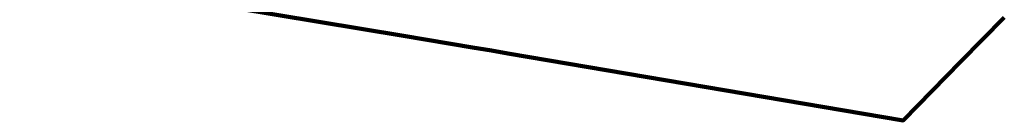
# Model space of a CAD drawing. Extents: x 152558 to 154479, y 462974 to 463683.
# Tile 54 of 256: x 153035.92 to 153067.21, y 463401.74 to 463404.95. Entities that reach past the tile are written whole.
import ezdxf

# ---------------------------------------------------------------- set-up
doc = ezdxf.new("R2010")
doc.units = 0
doc.header["$LTSCALE"] = 0.2
doc.layers.get('0').update_dxf_attribs({"linetype": 'CONTINUOUS'})
doc.layers.add('B-RO-KL-DATA_HULPSTUK_KPN BV-S', color=90, linetype='CONTINUOUS', lineweight=25)
doc.layers.add('B-RO-KL-DATA_KABELBED_KPN BV-G', color=90, linetype='CONTINUOUS', lineweight=100)
doc.styles.add('NLCS-ISO', font='NLCS-ISO.ttf')

# ---------------------------------------------------------------- blocks, each defined once
blk = doc.blocks.new('SKL-WTB_HULP_OVERIG-SO')
at = {"color": 0, "linetype": 'ByBlock', "lineweight": 18}
for points in [[(-0.14, 0.14), (0.14, -0.14)], [(0.14, 0.14), (-0.14, -0.14)]]:
    blk.add_lwpolyline(points, dxfattribs=at)
at = {"color": 0, "linetype": 'ByBlock', "lineweight": 18, "style": 'NLCS-ISO', "flags": 1}
for tag, p in [('TYPE', (1.5, 0)), ('LABEL', (1.5, -1.5)), ('OMSCHRIJVING', (1.5, -3))]:
    blk.add_attdef(tag, p, '', height=1, dxfattribs=at)

msp = doc.modelspace()

# ---------------------------------------------------------------- linework, layer by layer
at = {"layer": 'B-RO-KL-DATA_KABELBED_KPN BV-G', "flags": 128}
for points in [[(153050.317, 463404.062), (153048.12, 463404.429), (153023.833, 463408.467), (153023.142, 463408.955), (153003.666, 463412.254), (153001.124, 463412.673)], [(153067.211, 463405.014), (153065.832, 463403.62), (153064.002, 463401.743), (153051.437, 463403.875)], [(153050.911, 463403.962), (153050.317, 463404.062)], [(153051.437, 463403.875), (153050.911, 463403.962)]]:
    msp.add_lwpolyline(points, dxfattribs=at)

# ---------------------------------------------------------------- block references
at = {"layer": 'B-RO-KL-DATA_HULPSTUK_KPN BV-S', "xscale": 0.2, "yscale": 0.2, "zscale": 0.2}
for p in [(153050.317, 463404.062), (153050.317, 463404.062), (153050.911, 463403.962), (153050.911, 463403.962), (153051.437, 463403.875), (153051.437, 463403.875)]:
    msp.add_blockref('SKL-WTB_HULP_OVERIG-SO', p, dxfattribs=at)

doc.saveas('drawing.dxf')
